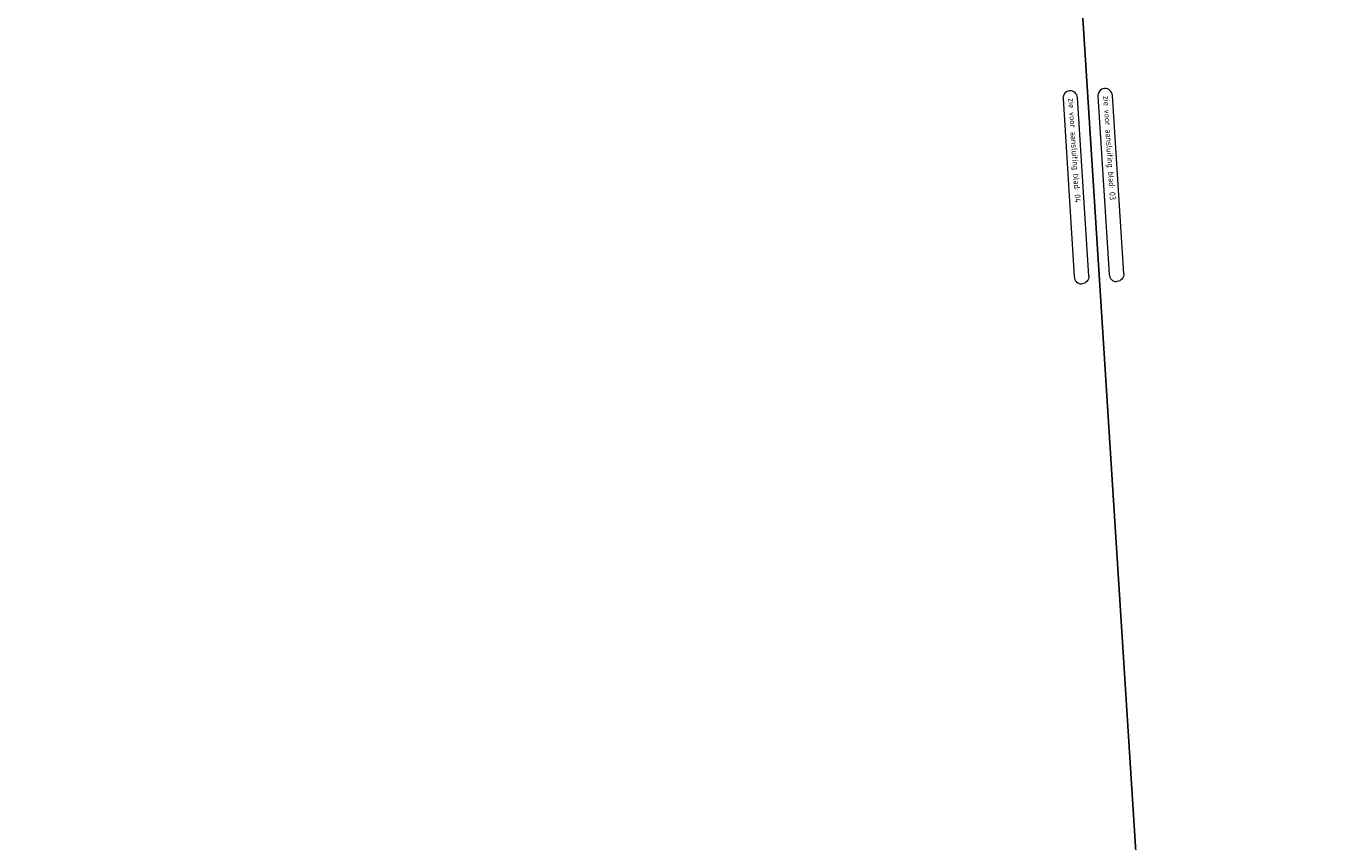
# Model space of a CAD drawing. Header units: metres. Extents: x 162278 to 162691, y 502510 to 503024.
# Tile 4 of 13: x 162396 to 162504, y 502713 to 502780. Entities that reach past the tile are written whole.
import ezdxf

# ---------------------------------------------------------------- set-up
doc = ezdxf.new("R2010")
doc.units = ezdxf.units.M
doc.layers.add('X-XX-AL-TEKENBLAD-S-200', color=7, linetype='Continuous', lineweight=18)
doc.layers.add('X-XX-AL-TEKENBLAD_VIEWPORT-G', color=7, linetype='Continuous', lineweight=18, plot=False)
doc.styles.add('NLCS-ISO', font='NLCS-ISO.ttf')

# ---------------------------------------------------------------- blocks, each defined once
blk = doc.blocks.new('SAL-TEKENBLAD_AANSLUITING_ANDER_BLAD-SO')
for p, q in [((37.1, 5.99), (-36.84, 5.99)), ((-39.85, 3), (-39.85, 2.95)), ((-36.91, 0), (36.91, 0))]:
    blk.add_line(p, q)
for centre, radius, start, end in [((-36.85, 2.99), 3, 90, 180), ((-36.9, 2.94), 2.95, 180, 270), ((37.15, 2.94), 2.95, 265.3329, 0)]:
    blk.add_arc(centre, radius, start, end)
at = {"extrusion": (0, 0, -1)}
blk.add_arc((-37.1, 2.99), 3, 90, 180, dxfattribs=at)
at = {"lineweight": 25, "style": 'NLCS-ISO'}
blk.add_text('zie voor aansluiting blad:', height=2.5, dxfattribs=at).set_placement((-36.84, 2.18))
blk.add_attdef('BLADNAAM', (3, 2.18), '', height=2.5, dxfattribs=at)

msp = doc.modelspace()

# ---------------------------------------------------------------- linework, layer by layer
at = {"layer": 'X-XX-AL-TEKENBLAD_VIEWPORT-G'}
for points in [[(162479.02, 502848.7), (162670.04, 502860.84), (162680.4, 502697.77), (162489.39, 502685.63)], [(162288.01, 502836.56), (162479.02, 502848.7), (162489.39, 502685.63), (162298.37, 502673.49)]]:
    msp.add_lwpolyline(points, close=True, dxfattribs=at)

# ---------------------------------------------------------------- block references
at = {"layer": 'X-XX-AL-TEKENBLAD-S-200', "rotation": 273.636656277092}
for p, xscale, yscale, zscale, values in [((162482.16, 502767.03), 0.1999999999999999, 0.1999999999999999, 0.1999999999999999, {'BLADNAAM': '04'}), ((162485.05, 502767.22), 0.2, 0.2, 0.2, {'BLADNAAM': '03'})]:
    msp.add_blockref('SAL-TEKENBLAD_AANSLUITING_ANDER_BLAD-SO', p, dxfattribs=dict(at, xscale=xscale, yscale=yscale, zscale=zscale)).add_auto_attribs(values)

doc.saveas('drawing.dxf')
